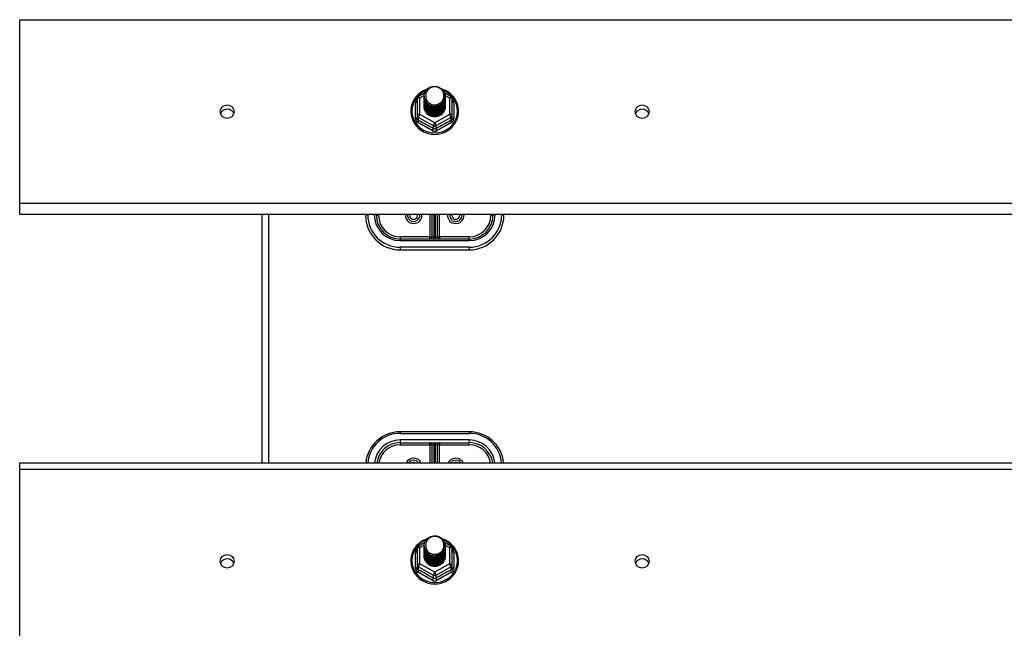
# Model space of a CAD drawing. Header units: inches. Extents: x 64.1 to 160.1, y 39 to 77.3.
# Tile 27 of 65: x 83.1 to 97.3, y 58.3 to 67.1. Entities that reach past the tile are written whole.
import ezdxf

# ---------------------------------------------------------------- set-up
doc = ezdxf.new("R2010")
doc.units = ezdxf.units.IN
doc.header["$MEASUREMENT"] = 0
doc.layers.add('Visible Edges(ANSI)', color=7, linetype='Continuous', lineweight=25)
doc.layers.add('Visible Tangent Edges(ANSI)', color=7, linetype='Continuous', lineweight=25)

msp = doc.modelspace()

# ---------------------------------------------------------------- linework, layer by layer
at = {"layer": 'Visible Edges(ANSI)'}
for p, q in [((83.072, 64.431), (83.072, 67.09)), ((88.818, 65.95), (88.818, 65.711)), ((88.838, 65.985), (88.928, 66.035)), ((88.918, 65.983), (88.918, 65.984)), ((88.918, 65.971), (88.918, 65.971)), ((88.918, 65.958), (88.918, 65.958)), ((88.918, 65.945), (88.918, 65.946)), ((88.918, 65.933), (88.918, 65.933)), ((88.918, 65.92), (88.918, 65.921)), ((89.213, 66.036), (89.306, 65.985)), ((89.225, 65.977), (89.225, 65.977)), ((89.225, 65.964), (89.225, 65.965)), ((89.225, 65.952), (89.225, 65.952)), ((89.225, 65.939), (89.225, 65.94)), ((89.225, 65.927), (89.225, 65.927)), ((89.225, 65.914), (89.225, 65.915)), ((89.326, 65.711), (89.326, 65.95)), ((88.918, 65.908), (88.918, 65.908)), ((88.918, 65.895), (88.918, 65.896)), ((88.918, 65.883), (88.918, 65.883)), ((88.918, 65.87), (88.918, 65.871)), ((88.918, 65.858), (88.918, 65.858)), ((88.918, 65.845), (88.918, 65.846)), ((89.225, 65.902), (89.225, 65.902)), ((89.225, 65.889), (89.225, 65.889)), ((89.225, 65.877), (89.225, 65.877)), ((89.225, 65.864), (89.225, 65.864)), ((89.225, 65.851), (89.225, 65.852)), ((88.818, 65.711), (88.818, 65.666)), ((89.053, 65.697), (89.052, 65.689)), ((89.326, 65.666), (89.326, 65.711)), ((83.072, 64.274), (83.072, 64.431)), ((111.206, 64.274), (83.072, 64.274)), ((86.572, 64.274), (86.572, 60.683)), ((88.072, 64.274), (88.072, 64.262)), ((88.229, 64.262), (88.229, 64.274)), ((89.032, 64.274), (89.032, 63.951)), ((89.111, 63.951), (89.111, 64.274)), ((89.914, 64.274), (89.914, 64.262)), ((90.072, 64.262), (90.072, 64.274)), ((89.572, 63.919), (88.572, 63.919)), ((88.572, 63.762), (89.572, 63.762)), ((89.572, 61.132), (88.572, 61.132)), ((88.572, 60.974), (89.572, 60.974)), ((89.032, 60.943), (89.032, 60.683)), ((89.111, 60.683), (89.111, 60.943)), ((83.072, 60.59), (83.072, 60.683)), ((83.072, 60.683), (111.206, 60.683)), ((83.072, 57.931), (83.072, 60.59)), ((88.838, 59.485), (88.928, 59.535)), ((89.213, 59.536), (89.306, 59.485)), ((88.818, 59.45), (88.818, 59.211)), ((88.918, 59.483), (88.918, 59.484)), ((88.918, 59.471), (88.918, 59.471)), ((88.918, 59.458), (88.918, 59.458)), ((88.918, 59.445), (88.918, 59.446)), ((88.918, 59.433), (88.918, 59.433)), ((88.918, 59.42), (88.918, 59.421)), ((88.918, 59.408), (88.918, 59.408)), ((88.918, 59.395), (88.918, 59.396)), ((88.918, 59.383), (88.918, 59.383)), ((88.918, 59.37), (88.918, 59.371)), ((89.225, 59.477), (89.225, 59.477)), ((89.225, 59.464), (89.225, 59.465)), ((89.225, 59.452), (89.225, 59.452)), ((89.225, 59.439), (89.225, 59.44)), ((89.225, 59.427), (89.225, 59.427)), ((89.225, 59.414), (89.225, 59.415)), ((89.225, 59.402), (89.225, 59.402)), ((89.225, 59.389), (89.225, 59.389)), ((89.225, 59.377), (89.225, 59.377)), ((89.225, 59.364), (89.225, 59.364)), ((89.326, 59.211), (89.326, 59.45)), ((88.918, 59.358), (88.918, 59.358)), ((88.918, 59.345), (88.918, 59.346)), ((89.225, 59.351), (89.225, 59.352)), ((88.818, 59.211), (88.818, 59.166)), ((89.053, 59.197), (89.052, 59.189)), ((89.326, 59.166), (89.326, 59.211))]:
    msp.add_line(p, q, dxfattribs=at)
at = {"layer": 'Visible Edges(ANSI)', "flags": 128}
for points in [[(88.96, 66.084), (88.938, 66.076), (88.916, 66.066), (88.896, 66.055), (88.876, 66.043), (88.857, 66.029), (88.839, 66.014), (88.822, 65.998), (88.806, 65.981), (88.792, 65.963), (88.779, 65.944), (88.767, 65.924), (88.757, 65.903), (88.748, 65.882), (88.74, 65.86), (88.734, 65.838), (88.73, 65.815), (88.728, 65.793), (88.727, 65.77), (88.727, 65.747), (88.73, 65.724), (88.733, 65.701), (88.739, 65.679), (88.746, 65.657), (88.754, 65.635), (88.764, 65.615), (88.776, 65.595), (88.789, 65.575), (88.803, 65.557), (88.818, 65.54), (88.835, 65.524), (88.853, 65.508), (88.872, 65.494), (88.891, 65.482), (88.912, 65.471), (88.933, 65.461), (88.955, 65.452), (88.977, 65.445), (89, 65.44), (89.023, 65.436), (89.047, 65.433), (89.07, 65.432), (89.094, 65.433), (89.117, 65.435), (89.141, 65.439), (89.164, 65.445), (89.186, 65.451), (89.208, 65.46), (89.229, 65.469), (89.25, 65.481), (89.27, 65.493), (89.289, 65.507), (89.307, 65.522), (89.323, 65.538), (89.339, 65.555), (89.353, 65.573), (89.366, 65.593), (89.378, 65.612), (89.388, 65.633), (89.397, 65.655), (89.404, 65.676), (89.41, 65.699), (89.414, 65.721), (89.416, 65.744), (89.417, 65.767)], [(88.939, 65.91), (88.923, 65.948), (88.918, 65.99), (88.926, 66.031), (88.946, 66.068), (88.976, 66.098), (89.014, 66.119), (89.056, 66.128), (89.1, 66.126), (89.141, 66.112), (89.177, 66.087), (89.204, 66.053), (89.221, 66.013), (89.225, 65.971), (89.217, 65.929), (89.197, 65.891), (89.167, 65.859), (89.13, 65.837), (89.087, 65.827), (89.044, 65.828), (89.002, 65.841), (88.966, 65.865), (88.939, 65.897), (88.923, 65.936), (88.918, 65.977)], [(88.956, 66.054), (88.955, 66.052), (88.953, 66.049), (88.952, 66.047), (88.951, 66.044), (88.95, 66.042), (88.949, 66.039), (88.948, 66.036), (88.947, 66.034), (88.947, 66.031), (88.946, 66.028), (88.945, 66.025), (88.944, 66.023), (88.944, 66.02), (88.943, 66.017), (88.943, 66.014), (88.943, 66.012), (88.942, 66.009), (88.942, 66.006), (88.942, 66.003), (88.942, 66), (88.942, 65.998), (88.942, 65.995), (88.942, 65.992), (88.942, 65.989)], [(88.958, 65.885), (88.98, 65.866), (89.007, 65.852), (89.035, 65.843), (89.065, 65.84), (89.095, 65.843), (89.124, 65.851), (89.151, 65.865), (89.174, 65.883), (89.193, 65.906), (89.206, 65.932), (89.214, 65.961), (89.216, 65.99), (89.211, 66.019), (89.201, 66.046), (89.184, 66.071), (89.163, 66.091), (89.138, 66.107), (89.11, 66.118), (89.08, 66.122), (89.05, 66.12), (89.021, 66.112), (88.995, 66.097), (88.973, 66.078), (88.956, 66.054)], [(89.417, 65.767), (89.416, 65.793), (89.413, 65.819), (89.407, 65.845), (89.4, 65.871), (89.391, 65.895), (89.379, 65.919), (89.366, 65.942), (89.351, 65.964), (89.334, 65.984), (89.316, 66.004), (89.296, 66.022), (89.275, 66.038), (89.252, 66.052), (89.229, 66.065), (89.204, 66.076), (89.179, 66.085)], [(88.918, 65.983), (88.918, 65.979), (88.919, 65.974), (88.919, 65.97), (88.919, 65.965), (88.92, 65.961), (88.921, 65.956), (88.922, 65.952), (88.923, 65.948), (88.924, 65.943), (88.925, 65.939), (88.927, 65.935), (88.928, 65.931), (88.93, 65.926), (88.932, 65.922), (88.934, 65.918), (88.936, 65.914), (88.939, 65.91), (88.941, 65.907), (88.943, 65.903), (88.946, 65.899), (88.949, 65.895), (88.952, 65.892), (88.955, 65.888), (88.958, 65.885)], [(88.918, 65.971), (88.92, 65.951), (88.923, 65.933), (88.93, 65.915), (88.939, 65.897), (88.95, 65.881), (88.963, 65.867), (88.978, 65.855), (88.995, 65.844), (89.013, 65.836), (89.032, 65.83), (89.052, 65.826), (89.072, 65.825), (89.092, 65.827), (89.112, 65.831), (89.131, 65.837), (89.149, 65.846), (89.165, 65.857), (89.18, 65.87), (89.194, 65.885), (89.205, 65.902), (89.214, 65.919), (89.22, 65.938), (89.224, 65.957), (89.225, 65.977)], [(89.225, 65.971), (89.225, 65.951), (89.221, 65.931), (89.215, 65.911), (89.207, 65.893), (89.196, 65.876), (89.182, 65.86), (89.167, 65.847), (89.15, 65.835), (89.132, 65.826), (89.112, 65.819), (89.092, 65.815), (89.072, 65.813), (89.051, 65.814), (89.031, 65.818), (89.011, 65.824), (88.993, 65.833), (88.976, 65.844), (88.961, 65.857), (88.948, 65.872), (88.937, 65.889), (88.928, 65.907), (88.922, 65.925), (88.919, 65.945), (88.918, 65.965)], [(88.918, 65.958), (88.92, 65.939), (88.923, 65.92), (88.93, 65.902), (88.939, 65.885), (88.95, 65.869), (88.963, 65.855), (88.978, 65.842), (88.995, 65.832), (89.013, 65.823), (89.032, 65.817), (89.052, 65.814), (89.072, 65.813), (89.092, 65.814), (89.112, 65.818), (89.131, 65.825), (89.149, 65.834), (89.165, 65.845), (89.18, 65.858), (89.194, 65.873), (89.205, 65.889), (89.214, 65.907), (89.22, 65.925), (89.224, 65.945), (89.225, 65.964)], [(89.225, 65.958), (89.225, 65.938), (89.221, 65.918), (89.215, 65.899), (89.207, 65.88), (89.196, 65.863), (89.182, 65.848), (89.167, 65.834), (89.15, 65.823), (89.132, 65.813), (89.112, 65.806), (89.092, 65.802), (89.072, 65.801), (89.051, 65.802), (89.031, 65.805), (89.011, 65.812), (88.993, 65.82), (88.976, 65.832), (88.961, 65.845), (88.948, 65.86), (88.937, 65.876), (88.928, 65.894), (88.922, 65.913), (88.919, 65.932), (88.918, 65.952)], [(88.918, 65.945), (88.92, 65.926), (88.923, 65.908), (88.93, 65.889), (88.939, 65.872), (88.95, 65.856), (88.963, 65.842), (88.978, 65.83), (88.995, 65.819), (89.013, 65.811), (89.032, 65.805), (89.052, 65.801), (89.072, 65.8), (89.092, 65.802), (89.112, 65.806), (89.131, 65.812), (89.149, 65.821), (89.165, 65.832), (89.18, 65.845), (89.194, 65.86), (89.205, 65.876), (89.214, 65.894), (89.22, 65.913), (89.224, 65.932), (89.225, 65.952)], [(89.225, 65.946), (89.225, 65.926), (89.221, 65.906), (89.215, 65.886), (89.207, 65.868), (89.196, 65.851), (89.182, 65.835), (89.167, 65.822), (89.15, 65.81), (89.132, 65.801), (89.112, 65.794), (89.092, 65.79), (89.072, 65.788), (89.051, 65.789), (89.031, 65.793), (89.011, 65.799), (88.993, 65.808), (88.976, 65.819), (88.961, 65.832), (88.948, 65.847), (88.937, 65.864), (88.928, 65.882), (88.922, 65.9), (88.919, 65.92), (88.918, 65.939)], [(88.918, 65.933), (88.92, 65.914), (88.923, 65.895), (88.93, 65.877), (88.939, 65.86), (88.95, 65.844), (88.963, 65.83), (88.978, 65.817), (88.995, 65.806), (89.013, 65.798), (89.032, 65.792), (89.052, 65.789), (89.072, 65.788), (89.092, 65.789), (89.112, 65.793), (89.131, 65.8), (89.149, 65.809), (89.165, 65.82), (89.18, 65.833), (89.194, 65.848), (89.205, 65.864), (89.214, 65.882), (89.22, 65.9), (89.224, 65.92), (89.225, 65.939)], [(89.225, 65.933), (89.225, 65.913), (89.221, 65.893), (89.215, 65.874), (89.207, 65.855), (89.196, 65.838), (89.182, 65.823), (89.167, 65.809), (89.15, 65.797), (89.132, 65.788), (89.112, 65.781), (89.092, 65.777), (89.072, 65.775), (89.051, 65.777), (89.031, 65.78), (89.011, 65.787), (88.993, 65.795), (88.976, 65.806), (88.961, 65.82), (88.948, 65.835), (88.937, 65.851), (88.928, 65.869), (88.922, 65.888), (88.919, 65.907), (88.918, 65.927)], [(88.918, 65.92), (88.92, 65.901), (88.923, 65.883), (88.93, 65.864), (88.939, 65.847), (88.95, 65.831), (88.963, 65.817), (88.978, 65.804), (88.995, 65.794), (89.013, 65.786), (89.032, 65.78), (89.052, 65.776), (89.072, 65.775), (89.092, 65.777), (89.112, 65.781), (89.131, 65.787), (89.149, 65.796), (89.165, 65.807), (89.18, 65.82), (89.194, 65.835), (89.205, 65.851), (89.214, 65.869), (89.22, 65.888), (89.224, 65.907), (89.225, 65.927)], [(89.225, 65.921), (89.225, 65.9), (89.221, 65.88), (89.215, 65.861), (89.207, 65.843), (89.196, 65.826), (89.182, 65.81), (89.167, 65.796), (89.15, 65.785), (89.132, 65.776), (89.112, 65.769), (89.092, 65.765), (89.072, 65.763), (89.051, 65.764), (89.031, 65.768), (89.011, 65.774), (88.993, 65.783), (88.976, 65.794), (88.961, 65.807), (88.948, 65.822), (88.937, 65.839), (88.928, 65.856), (88.922, 65.875), (88.919, 65.895), (88.918, 65.914)], [(88.918, 65.908), (88.92, 65.889), (88.923, 65.87), (88.93, 65.852), (88.939, 65.835), (88.95, 65.819), (88.963, 65.804), (88.978, 65.792), (88.995, 65.781), (89.013, 65.773), (89.032, 65.767), (89.052, 65.764), (89.072, 65.763), (89.092, 65.764), (89.112, 65.768), (89.131, 65.775), (89.149, 65.783), (89.165, 65.795), (89.18, 65.808), (89.194, 65.822), (89.205, 65.839), (89.214, 65.857), (89.22, 65.875), (89.224, 65.895), (89.225, 65.914)], [(88.956, 65.924), (88.956, 65.924), (88.955, 65.923), (88.954, 65.922), (88.953, 65.922), (88.953, 65.921), (88.952, 65.921), (88.951, 65.92), (88.951, 65.919), (88.95, 65.919), (88.949, 65.918), (88.948, 65.918), (88.948, 65.917), (88.947, 65.916), (88.946, 65.916), (88.946, 65.915), (88.945, 65.915), (88.944, 65.914), (88.943, 65.913), (88.943, 65.913), (88.942, 65.912), (88.941, 65.912), (88.941, 65.911), (88.94, 65.91), (88.939, 65.91)], [(88.942, 65.989), (88.942, 65.986), (88.942, 65.984), (88.942, 65.981), (88.942, 65.978), (88.942, 65.975), (88.942, 65.972), (88.942, 65.97), (88.943, 65.967), (88.943, 65.964), (88.944, 65.961), (88.944, 65.959), (88.945, 65.956), (88.945, 65.953), (88.946, 65.95), (88.947, 65.948), (88.948, 65.945), (88.948, 65.942), (88.949, 65.94), (88.95, 65.937), (88.951, 65.934), (88.953, 65.932), (88.954, 65.929), (88.955, 65.927), (88.956, 65.924)], [(89.225, 65.908), (89.225, 65.888), (89.221, 65.868), (89.215, 65.849), (89.207, 65.83), (89.196, 65.813), (89.182, 65.798), (89.167, 65.784), (89.15, 65.772), (89.132, 65.763), (89.112, 65.756), (89.092, 65.752), (89.072, 65.75), (89.051, 65.751), (89.031, 65.755), (89.011, 65.762), (88.993, 65.77), (88.976, 65.781), (88.961, 65.795), (88.948, 65.81), (88.937, 65.826), (88.928, 65.844), (88.922, 65.863), (88.919, 65.882), (88.918, 65.902)], [(88.918, 65.895), (88.92, 65.876), (88.923, 65.857), (88.93, 65.839), (88.939, 65.822), (88.95, 65.806), (88.963, 65.792), (88.978, 65.779), (88.995, 65.769), (89.013, 65.761), (89.032, 65.755), (89.052, 65.751), (89.072, 65.75), (89.092, 65.752), (89.112, 65.756), (89.131, 65.762), (89.149, 65.771), (89.165, 65.782), (89.18, 65.795), (89.194, 65.81), (89.205, 65.826), (89.214, 65.844), (89.22, 65.863), (89.224, 65.882), (89.225, 65.902)], [(89.225, 65.896), (89.225, 65.875), (89.221, 65.855), (89.215, 65.836), (89.207, 65.818), (89.196, 65.801), (89.182, 65.785), (89.167, 65.771), (89.15, 65.76), (89.132, 65.751), (89.112, 65.744), (89.092, 65.739), (89.072, 65.738), (89.051, 65.739), (89.031, 65.743), (89.011, 65.749), (88.993, 65.758), (88.976, 65.769), (88.961, 65.782), (88.948, 65.797), (88.937, 65.814), (88.928, 65.831), (88.922, 65.85), (88.919, 65.87), (88.918, 65.889)], [(88.918, 65.883), (88.92, 65.864), (88.923, 65.845), (88.93, 65.827), (88.939, 65.81), (88.95, 65.794), (88.963, 65.779), (88.978, 65.767), (88.995, 65.756), (89.013, 65.748), (89.032, 65.742), (89.052, 65.738), (89.072, 65.737), (89.092, 65.739), (89.112, 65.743), (89.131, 65.75), (89.149, 65.758), (89.165, 65.769), (89.18, 65.783), (89.194, 65.797), (89.205, 65.814), (89.214, 65.831), (89.22, 65.85), (89.224, 65.869), (89.225, 65.889)], [(89.225, 65.883), (89.225, 65.863), (89.221, 65.843), (89.215, 65.824), (89.207, 65.805), (89.196, 65.788), (89.182, 65.773), (89.167, 65.759), (89.15, 65.747), (89.132, 65.738), (89.112, 65.731), (89.092, 65.727), (89.072, 65.725), (89.051, 65.726), (89.031, 65.73), (89.011, 65.736), (88.993, 65.745), (88.976, 65.756), (88.961, 65.769), (88.948, 65.784), (88.937, 65.801), (88.928, 65.819), (88.922, 65.838), (88.919, 65.857), (88.918, 65.877)], [(88.918, 65.87), (88.92, 65.851), (88.923, 65.832), (88.93, 65.814), (88.939, 65.797), (88.95, 65.781), (88.963, 65.767), (88.978, 65.754), (88.995, 65.744), (89.013, 65.735), (89.032, 65.729), (89.052, 65.726), (89.072, 65.725), (89.092, 65.726), (89.112, 65.731), (89.131, 65.737), (89.149, 65.746), (89.165, 65.757), (89.18, 65.77), (89.194, 65.785), (89.205, 65.801), (89.214, 65.819), (89.22, 65.838), (89.224, 65.857), (89.225, 65.877)], [(89.225, 65.87), (89.225, 65.85), (89.221, 65.83), (89.215, 65.811), (89.207, 65.793), (89.196, 65.776), (89.182, 65.76), (89.167, 65.746), (89.15, 65.735), (89.132, 65.725), (89.112, 65.719), (89.092, 65.714), (89.072, 65.713), (89.051, 65.714), (89.031, 65.718), (89.011, 65.724), (88.993, 65.733), (88.976, 65.744), (88.961, 65.757), (88.948, 65.772), (88.937, 65.788), (88.928, 65.806), (88.922, 65.825), (88.919, 65.845), (88.918, 65.864)], [(88.918, 65.858), (88.92, 65.839), (88.923, 65.82), (88.93, 65.802), (88.939, 65.785), (88.95, 65.769), (88.963, 65.754), (88.978, 65.742), (88.995, 65.731), (89.013, 65.723), (89.032, 65.717), (89.052, 65.713), (89.072, 65.712), (89.092, 65.714), (89.112, 65.718), (89.131, 65.724), (89.149, 65.733), (89.165, 65.744), (89.18, 65.757), (89.194, 65.772), (89.205, 65.789), (89.214, 65.806), (89.22, 65.825), (89.224, 65.844), (89.225, 65.864)], [(89.225, 65.858), (89.225, 65.838), (89.221, 65.818), (89.215, 65.798), (89.207, 65.78), (89.196, 65.763), (89.182, 65.747), (89.167, 65.734), (89.15, 65.722), (89.132, 65.713), (89.112, 65.706), (89.092, 65.702), (89.072, 65.7), (89.051, 65.701), (89.031, 65.705), (89.011, 65.711), (88.993, 65.72), (88.976, 65.731), (88.961, 65.744), (88.948, 65.759), (88.937, 65.776), (88.928, 65.794), (88.922, 65.813), (88.919, 65.832), (88.918, 65.852)], [(88.918, 65.845), (88.92, 65.826), (88.923, 65.807), (88.93, 65.789), (88.939, 65.772), (88.95, 65.756), (88.963, 65.742), (88.978, 65.729), (88.995, 65.719), (89.013, 65.71), (89.032, 65.704), (89.052, 65.701), (89.072, 65.7), (89.092, 65.701), (89.112, 65.705), (89.131, 65.712), (89.149, 65.721), (89.165, 65.732), (89.18, 65.745), (89.194, 65.76), (89.205, 65.776), (89.214, 65.794), (89.22, 65.813), (89.224, 65.832), (89.225, 65.851)], [(89.052, 65.689), (89.044, 65.691), (89.036, 65.692), (89.028, 65.695), (89.02, 65.697), (89.012, 65.7), (89.004, 65.704), (88.997, 65.708), (88.99, 65.712), (88.983, 65.716), (88.977, 65.721), (88.97, 65.726), (88.964, 65.732), (88.958, 65.738), (88.953, 65.744), (88.948, 65.75), (88.943, 65.757), (88.939, 65.764), (88.935, 65.771), (88.932, 65.778), (88.929, 65.786), (88.926, 65.793), (88.924, 65.801), (88.922, 65.809), (88.921, 65.817)], [(89.225, 65.845), (89.225, 65.845), (89.225, 65.845), (89.225, 65.845), (89.225, 65.845), (89.225, 65.845), (89.225, 65.845), (89.225, 65.845), (89.225, 65.845), (89.225, 65.845), (89.225, 65.844), (89.225, 65.844), (89.225, 65.844), (89.225, 65.844), (89.225, 65.844), (89.225, 65.844), (89.225, 65.844), (89.225, 65.844), (89.225, 65.844), (89.225, 65.844), (89.225, 65.843), (89.225, 65.843), (89.225, 65.843), (89.225, 65.843), (89.225, 65.843)], [(88.96, 59.584), (88.938, 59.576), (88.916, 59.566), (88.896, 59.555), (88.876, 59.543), (88.857, 59.529), (88.839, 59.514), (88.822, 59.498), (88.806, 59.481), (88.792, 59.463), (88.779, 59.444), (88.767, 59.424), (88.757, 59.403), (88.748, 59.382), (88.74, 59.36), (88.734, 59.338), (88.73, 59.315), (88.728, 59.293), (88.727, 59.27), (88.727, 59.247), (88.73, 59.224), (88.733, 59.201), (88.739, 59.179), (88.746, 59.157), (88.754, 59.135), (88.764, 59.115), (88.776, 59.095), (88.789, 59.075), (88.803, 59.057), (88.818, 59.04), (88.835, 59.024), (88.853, 59.008), (88.872, 58.994), (88.891, 58.982), (88.912, 58.971), (88.933, 58.961), (88.955, 58.952), (88.977, 58.945), (89, 58.94), (89.023, 58.936), (89.047, 58.933), (89.07, 58.932), (89.094, 58.933), (89.117, 58.935), (89.141, 58.939), (89.164, 58.945), (89.186, 58.951), (89.208, 58.96), (89.229, 58.969), (89.25, 58.981), (89.27, 58.993), (89.289, 59.007), (89.307, 59.022), (89.323, 59.038), (89.339, 59.055), (89.353, 59.073), (89.366, 59.093), (89.378, 59.112), (89.388, 59.133), (89.397, 59.155), (89.404, 59.176), (89.41, 59.199), (89.414, 59.221), (89.416, 59.244), (89.417, 59.267)], [(88.939, 59.41), (88.923, 59.448), (88.918, 59.49), (88.926, 59.531), (88.946, 59.568), (88.976, 59.598), (89.014, 59.619), (89.056, 59.628), (89.1, 59.626), (89.141, 59.612), (89.177, 59.587), (89.204, 59.553), (89.221, 59.513), (89.225, 59.471), (89.217, 59.429), (89.197, 59.391), (89.167, 59.359), (89.13, 59.337), (89.087, 59.327), (89.044, 59.328), (89.002, 59.341), (88.966, 59.365), (88.939, 59.397), (88.923, 59.436), (88.918, 59.477)], [(88.956, 59.554), (88.955, 59.552), (88.953, 59.549), (88.952, 59.547), (88.951, 59.544), (88.95, 59.542), (88.949, 59.539), (88.948, 59.536), (88.947, 59.534), (88.947, 59.531), (88.946, 59.528), (88.945, 59.525), (88.944, 59.523), (88.944, 59.52), (88.943, 59.517), (88.943, 59.514), (88.943, 59.512), (88.942, 59.509), (88.942, 59.506), (88.942, 59.503), (88.942, 59.5), (88.942, 59.498), (88.942, 59.495), (88.942, 59.492), (88.942, 59.489)], [(88.958, 59.385), (88.98, 59.366), (89.007, 59.352), (89.035, 59.343), (89.065, 59.34), (89.095, 59.343), (89.124, 59.351), (89.151, 59.365), (89.174, 59.383), (89.193, 59.406), (89.206, 59.432), (89.214, 59.461), (89.216, 59.49), (89.211, 59.519), (89.201, 59.546), (89.184, 59.571), (89.163, 59.591), (89.138, 59.607), (89.11, 59.618), (89.08, 59.622), (89.05, 59.62), (89.021, 59.612), (88.995, 59.597), (88.973, 59.578), (88.956, 59.554)], [(89.417, 59.267), (89.416, 59.293), (89.413, 59.319), (89.407, 59.345), (89.4, 59.371), (89.391, 59.395), (89.379, 59.419), (89.366, 59.442), (89.351, 59.464), (89.334, 59.484), (89.316, 59.504), (89.296, 59.522), (89.275, 59.538), (89.252, 59.552), (89.229, 59.565), (89.204, 59.576), (89.179, 59.585)], [(88.918, 59.483), (88.918, 59.479), (88.919, 59.474), (88.919, 59.47), (88.919, 59.465), (88.92, 59.461), (88.921, 59.456), (88.922, 59.452), (88.923, 59.448), (88.924, 59.443), (88.925, 59.439), (88.927, 59.435), (88.928, 59.431), (88.93, 59.426), (88.932, 59.422), (88.934, 59.418), (88.936, 59.414), (88.939, 59.41), (88.941, 59.407), (88.943, 59.403), (88.946, 59.399), (88.949, 59.395), (88.952, 59.392), (88.955, 59.388), (88.958, 59.385)], [(88.918, 59.471), (88.92, 59.451), (88.923, 59.433), (88.93, 59.415), (88.939, 59.397), (88.95, 59.381), (88.963, 59.367), (88.978, 59.355), (88.995, 59.344), (89.013, 59.336), (89.032, 59.33), (89.052, 59.326), (89.072, 59.325), (89.092, 59.327), (89.112, 59.331), (89.131, 59.337), (89.149, 59.346), (89.165, 59.357), (89.18, 59.37), (89.194, 59.385), (89.205, 59.402), (89.214, 59.419), (89.22, 59.438), (89.224, 59.457), (89.225, 59.477)], [(89.225, 59.471), (89.225, 59.451), (89.221, 59.431), (89.215, 59.411), (89.207, 59.393), (89.196, 59.376), (89.182, 59.36), (89.167, 59.347), (89.15, 59.335), (89.132, 59.326), (89.112, 59.319), (89.092, 59.315), (89.072, 59.313), (89.051, 59.314), (89.031, 59.318), (89.011, 59.324), (88.993, 59.333), (88.976, 59.344), (88.961, 59.357), (88.948, 59.372), (88.937, 59.389), (88.928, 59.407), (88.922, 59.425), (88.919, 59.445), (88.918, 59.465)], [(88.918, 59.458), (88.92, 59.439), (88.923, 59.42), (88.93, 59.402), (88.939, 59.385), (88.95, 59.369), (88.963, 59.355), (88.978, 59.342), (88.995, 59.332), (89.013, 59.323), (89.032, 59.317), (89.052, 59.314), (89.072, 59.313), (89.092, 59.314), (89.112, 59.318), (89.131, 59.325), (89.149, 59.334), (89.165, 59.345), (89.18, 59.358), (89.194, 59.373), (89.205, 59.389), (89.214, 59.407), (89.22, 59.425), (89.224, 59.445), (89.225, 59.464)], [(89.225, 59.458), (89.225, 59.438), (89.221, 59.418), (89.215, 59.399), (89.207, 59.38), (89.196, 59.363), (89.182, 59.348), (89.167, 59.334), (89.15, 59.323), (89.132, 59.313), (89.112, 59.306), (89.092, 59.302), (89.072, 59.301), (89.051, 59.302), (89.031, 59.305), (89.011, 59.312), (88.993, 59.32), (88.976, 59.332), (88.961, 59.345), (88.948, 59.36), (88.937, 59.376), (88.928, 59.394), (88.922, 59.413), (88.919, 59.432), (88.918, 59.452)], [(88.918, 59.445), (88.92, 59.426), (88.923, 59.408), (88.93, 59.389), (88.939, 59.372), (88.95, 59.356), (88.963, 59.342), (88.978, 59.33), (88.995, 59.319), (89.013, 59.311), (89.032, 59.305), (89.052, 59.301), (89.072, 59.3), (89.092, 59.302), (89.112, 59.306), (89.131, 59.312), (89.149, 59.321), (89.165, 59.332), (89.18, 59.345), (89.194, 59.36), (89.205, 59.376), (89.214, 59.394), (89.22, 59.413), (89.224, 59.432), (89.225, 59.452)], [(89.225, 59.446), (89.225, 59.426), (89.221, 59.406), (89.215, 59.386), (89.207, 59.368), (89.196, 59.351), (89.182, 59.335), (89.167, 59.322), (89.15, 59.31), (89.132, 59.301), (89.112, 59.294), (89.092, 59.29), (89.072, 59.288), (89.051, 59.289), (89.031, 59.293), (89.011, 59.299), (88.993, 59.308), (88.976, 59.319), (88.961, 59.332), (88.948, 59.347), (88.937, 59.364), (88.928, 59.382), (88.922, 59.4), (88.919, 59.42), (88.918, 59.439)], [(88.918, 59.433), (88.92, 59.414), (88.923, 59.395), (88.93, 59.377), (88.939, 59.36), (88.95, 59.344), (88.963, 59.33), (88.978, 59.317), (88.995, 59.306), (89.013, 59.298), (89.032, 59.292), (89.052, 59.289), (89.072, 59.288), (89.092, 59.289), (89.112, 59.293), (89.131, 59.3), (89.149, 59.309), (89.165, 59.32), (89.18, 59.333), (89.194, 59.348), (89.205, 59.364), (89.214, 59.382), (89.22, 59.4), (89.224, 59.42), (89.225, 59.439)], [(89.225, 59.433), (89.225, 59.413), (89.221, 59.393), (89.215, 59.374), (89.207, 59.355), (89.196, 59.338), (89.182, 59.323), (89.167, 59.309), (89.15, 59.297), (89.132, 59.288), (89.112, 59.281), (89.092, 59.277), (89.072, 59.275), (89.051, 59.277), (89.031, 59.28), (89.011, 59.287), (88.993, 59.295), (88.976, 59.306), (88.961, 59.32), (88.948, 59.335), (88.937, 59.351), (88.928, 59.369), (88.922, 59.388), (88.919, 59.407), (88.918, 59.427)], [(88.918, 59.42), (88.92, 59.401), (88.923, 59.383), (88.93, 59.364), (88.939, 59.347), (88.95, 59.331), (88.963, 59.317), (88.978, 59.304), (88.995, 59.294), (89.013, 59.286), (89.032, 59.28), (89.052, 59.276), (89.072, 59.275), (89.092, 59.277), (89.112, 59.281), (89.131, 59.287), (89.149, 59.296), (89.165, 59.307), (89.18, 59.32), (89.194, 59.335), (89.205, 59.351), (89.214, 59.369), (89.22, 59.388), (89.224, 59.407), (89.225, 59.427)], [(89.225, 59.421), (89.225, 59.4), (89.221, 59.38), (89.215, 59.361), (89.207, 59.343), (89.196, 59.326), (89.182, 59.31), (89.167, 59.296), (89.15, 59.285), (89.132, 59.276), (89.112, 59.269), (89.092, 59.265), (89.072, 59.263), (89.051, 59.264), (89.031, 59.268), (89.011, 59.274), (88.993, 59.283), (88.976, 59.294), (88.961, 59.307), (88.948, 59.322), (88.937, 59.339), (88.928, 59.356), (88.922, 59.375), (88.919, 59.395), (88.918, 59.414)], [(88.918, 59.408), (88.92, 59.389), (88.923, 59.37), (88.93, 59.352), (88.939, 59.335), (88.95, 59.319), (88.963, 59.304), (88.978, 59.292), (88.995, 59.281), (89.013, 59.273), (89.032, 59.267), (89.052, 59.264), (89.072, 59.263), (89.092, 59.264), (89.112, 59.268), (89.131, 59.275), (89.149, 59.283), (89.165, 59.295), (89.18, 59.308), (89.194, 59.322), (89.205, 59.339), (89.214, 59.357), (89.22, 59.375), (89.224, 59.395), (89.225, 59.414)], [(89.225, 59.408), (89.225, 59.388), (89.221, 59.368), (89.215, 59.349), (89.207, 59.33), (89.196, 59.313), (89.182, 59.298), (89.167, 59.284), (89.15, 59.272), (89.132, 59.263), (89.112, 59.256), (89.092, 59.252), (89.072, 59.25), (89.051, 59.251), (89.031, 59.255), (89.011, 59.262), (88.993, 59.27), (88.976, 59.281), (88.961, 59.295), (88.948, 59.31), (88.937, 59.326), (88.928, 59.344), (88.922, 59.363), (88.919, 59.382), (88.918, 59.402)], [(88.918, 59.395), (88.92, 59.376), (88.923, 59.357), (88.93, 59.339), (88.939, 59.322), (88.95, 59.306), (88.963, 59.292), (88.978, 59.279), (88.995, 59.269), (89.013, 59.261), (89.032, 59.255), (89.052, 59.251), (89.072, 59.25), (89.092, 59.252), (89.112, 59.256), (89.131, 59.262), (89.149, 59.271), (89.165, 59.282), (89.18, 59.295), (89.194, 59.31), (89.205, 59.326), (89.214, 59.344), (89.22, 59.363), (89.224, 59.382), (89.225, 59.402)], [(89.225, 59.396), (89.225, 59.375), (89.221, 59.355), (89.215, 59.336), (89.207, 59.318), (89.196, 59.301), (89.182, 59.285), (89.167, 59.271), (89.15, 59.26), (89.132, 59.251), (89.112, 59.244), (89.092, 59.239), (89.072, 59.238), (89.051, 59.239), (89.031, 59.243), (89.011, 59.249), (88.993, 59.258), (88.976, 59.269), (88.961, 59.282), (88.948, 59.297), (88.937, 59.314), (88.928, 59.331), (88.922, 59.35), (88.919, 59.37), (88.918, 59.389)], [(88.918, 59.383), (88.92, 59.364), (88.923, 59.345), (88.93, 59.327), (88.939, 59.31), (88.95, 59.294), (88.963, 59.279), (88.978, 59.267), (88.995, 59.256), (89.013, 59.248), (89.032, 59.242), (89.052, 59.238), (89.072, 59.237), (89.092, 59.239), (89.112, 59.243), (89.131, 59.25), (89.149, 59.258), (89.165, 59.269), (89.18, 59.283), (89.194, 59.297), (89.205, 59.314), (89.214, 59.331), (89.22, 59.35), (89.224, 59.369), (89.225, 59.389)], [(89.225, 59.383), (89.225, 59.363), (89.221, 59.343), (89.215, 59.324), (89.207, 59.305), (89.196, 59.288), (89.182, 59.273), (89.167, 59.259), (89.15, 59.247), (89.132, 59.238), (89.112, 59.231), (89.092, 59.227), (89.072, 59.225), (89.051, 59.226), (89.031, 59.23), (89.011, 59.236), (88.993, 59.245), (88.976, 59.256), (88.961, 59.269), (88.948, 59.284), (88.937, 59.301), (88.928, 59.319), (88.922, 59.338), (88.919, 59.357), (88.918, 59.377)], [(88.918, 59.37), (88.92, 59.351), (88.923, 59.332), (88.93, 59.314), (88.939, 59.297), (88.95, 59.281), (88.963, 59.267), (88.978, 59.254), (88.995, 59.244), (89.013, 59.235), (89.032, 59.229), (89.052, 59.226), (89.072, 59.225), (89.092, 59.226), (89.112, 59.231), (89.131, 59.237), (89.149, 59.246), (89.165, 59.257), (89.18, 59.27), (89.194, 59.285), (89.205, 59.301), (89.214, 59.319), (89.22, 59.338), (89.224, 59.357), (89.225, 59.377)], [(89.225, 59.37), (89.225, 59.35), (89.221, 59.33), (89.215, 59.311), (89.207, 59.293), (89.196, 59.276), (89.182, 59.26), (89.167, 59.246), (89.15, 59.235), (89.132, 59.225), (89.112, 59.219), (89.092, 59.214), (89.072, 59.213), (89.051, 59.214), (89.031, 59.218), (89.011, 59.224), (88.993, 59.233), (88.976, 59.244), (88.961, 59.257), (88.948, 59.272), (88.937, 59.288), (88.928, 59.306), (88.922, 59.325), (88.919, 59.345), (88.918, 59.364)], [(88.918, 59.358), (88.92, 59.339), (88.923, 59.32), (88.93, 59.302), (88.939, 59.285), (88.95, 59.269), (88.963, 59.254), (88.978, 59.242), (88.995, 59.231), (89.013, 59.223), (89.032, 59.217), (89.052, 59.213), (89.072, 59.212), (89.092, 59.214), (89.112, 59.218), (89.131, 59.224), (89.149, 59.233), (89.165, 59.244), (89.18, 59.257), (89.194, 59.272), (89.205, 59.289), (89.214, 59.306), (89.22, 59.325), (89.224, 59.344), (89.225, 59.364)], [(88.956, 59.424), (88.956, 59.424), (88.955, 59.423), (88.954, 59.422), (88.953, 59.422), (88.953, 59.421), (88.952, 59.421), (88.951, 59.42), (88.951, 59.419), (88.95, 59.419), (88.949, 59.418), (88.948, 59.418), (88.948, 59.417), (88.947, 59.416), (88.946, 59.416), (88.946, 59.415), (88.945, 59.415), (88.944, 59.414), (88.943, 59.413), (88.943, 59.413), (88.942, 59.412), (88.941, 59.412), (88.941, 59.411), (88.94, 59.41), (88.939, 59.41)], [(88.942, 59.489), (88.942, 59.486), (88.942, 59.484), (88.942, 59.481), (88.942, 59.478), (88.942, 59.475), (88.942, 59.472), (88.942, 59.47), (88.943, 59.467), (88.943, 59.464), (88.944, 59.461), (88.944, 59.459), (88.945, 59.456), (88.945, 59.453), (88.946, 59.45), (88.947, 59.448), (88.948, 59.445), (88.948, 59.442), (88.949, 59.44), (88.95, 59.437), (88.951, 59.434), (88.953, 59.432), (88.954, 59.429), (88.955, 59.427), (88.956, 59.424)], [(89.225, 59.358), (89.225, 59.338), (89.221, 59.318), (89.215, 59.298), (89.207, 59.28), (89.196, 59.263), (89.182, 59.247), (89.167, 59.234), (89.15, 59.222), (89.132, 59.213), (89.112, 59.206), (89.092, 59.202), (89.072, 59.2), (89.051, 59.201), (89.031, 59.205), (89.011, 59.211), (88.993, 59.22), (88.976, 59.231), (88.961, 59.244), (88.948, 59.259), (88.937, 59.276), (88.928, 59.294), (88.922, 59.313), (88.919, 59.332), (88.918, 59.352)], [(88.918, 59.345), (88.92, 59.326), (88.923, 59.307), (88.93, 59.289), (88.939, 59.272), (88.95, 59.256), (88.963, 59.242), (88.978, 59.229), (88.995, 59.219), (89.013, 59.21), (89.032, 59.204), (89.052, 59.201), (89.072, 59.2), (89.092, 59.201), (89.112, 59.205), (89.131, 59.212), (89.149, 59.221), (89.165, 59.232), (89.18, 59.245), (89.194, 59.26), (89.205, 59.276), (89.214, 59.294), (89.22, 59.313), (89.224, 59.332), (89.225, 59.351)], [(89.052, 59.189), (89.044, 59.191), (89.036, 59.192), (89.028, 59.195), (89.02, 59.197), (89.012, 59.2), (89.004, 59.204), (88.997, 59.208), (88.99, 59.212), (88.983, 59.216), (88.977, 59.221), (88.97, 59.226), (88.964, 59.232), (88.958, 59.238), (88.953, 59.244), (88.948, 59.25), (88.943, 59.257), (88.939, 59.264), (88.935, 59.271), (88.932, 59.278), (88.929, 59.286), (88.926, 59.293), (88.924, 59.301), (88.922, 59.309), (88.921, 59.317)], [(89.225, 59.345), (89.225, 59.345), (89.225, 59.345), (89.225, 59.345), (89.225, 59.345), (89.225, 59.345), (89.225, 59.345), (89.225, 59.345), (89.225, 59.345), (89.225, 59.345), (89.225, 59.344), (89.225, 59.344), (89.225, 59.344), (89.225, 59.344), (89.225, 59.344), (89.225, 59.344), (89.225, 59.344), (89.225, 59.344), (89.225, 59.344), (89.225, 59.344), (89.225, 59.343), (89.225, 59.343), (89.225, 59.343), (89.225, 59.343), (89.225, 59.343)]]:
    msp.add_lwpolyline(points, dxfattribs=at)
at = {"layer": 'Visible Edges(ANSI)'}
for centre, radius, start, end in [((88.857, 65.95), 0.0394, 119.1745, 180), ((89.286, 65.95), 0.0394, 0, 60.8255), ((88.572, 64.262), 0.5, 180, 270), ((88.572, 64.262), 0.343, 180, 270), ((88.767, 64.262), 0.0886, 172.0413, 7.9587), ((89.377, 64.262), 0.0886, 172.0413, 7.9587), ((89.572, 64.262), 0.343, 270, 0), ((89.572, 64.262), 0.5, 270, 0), ((89.001, 63.951), 0.0315, 270, 0), ((89.143, 63.951), 0.0315, 180, 270), ((88.572, 60.632), 0.5, 90, 174.096), ((89.572, 60.632), 0.5, 5.904, 90), ((88.572, 60.632), 0.343, 90, 171.3641), ((89.001, 60.943), 0.0315, 0, 90), ((89.143, 60.943), 0.0315, 90, 180), ((89.572, 60.632), 0.343, 8.6359, 90), ((88.767, 60.632), 0.0886, 35.4926, 144.5074), ((89.377, 60.632), 0.0886, 35.4926, 144.5074), ((88.857, 59.45), 0.0394, 119.1745, 180), ((89.286, 59.45), 0.0394, 0, 60.8255)]:
    msp.add_arc(centre, radius, start, end, dxfattribs=at)
for centre, major_axis, start_param, end_param in [((89.072, 65.99), (0.134, 0), 3.671471, 8.899926), ((86.072, 65.697), (0.101, 0), 0.333879, 2.807714), ((89.072, 65.841), (-0.158, 0), 6.031816, 9.674875), ((89.072, 65.985), (0.154, 0), 3.669461, 3.875388), ((92.072, 65.697), (0.101, 0), 0.333879, 2.807714), ((89.072, 59.49), (0.134, 0), 3.671471, 8.899926), ((89.072, 59.341), (-0.158, 0), 6.031816, 9.674875), ((89.072, 59.485), (0.154, 0), 3.669461, 3.875388), ((86.072, 59.197), (0.101, 0), 0.333879, 2.807714), ((92.072, 59.197), (0.101, 0), 0.333879, 2.807714)]:
    msp.add_ellipse(centre, major_axis=major_axis, ratio=0.966998, start_param=start_param, end_param=end_param, dxfattribs=at)
for centre in [(86.072, 65.76), (92.072, 65.76), (86.072, 59.26), (92.072, 59.26)]:
    msp.add_ellipse(centre, major_axis=(-0.101, 0), ratio=0.966998, dxfattribs=at)
at = {"layer": 'Visible Tangent Edges(ANSI)'}
for p, q in [((83.072, 67.09), (111.206, 67.09)), ((88.857, 65.96), (88.919, 65.995)), ((88.857, 65.721), (88.857, 65.96)), ((89.224, 65.995), (89.286, 65.96)), ((89.286, 65.96), (89.286, 65.721)), ((88.794, 65.663), (88.794, 65.89)), ((89.35, 65.89), (89.35, 65.663)), ((88.838, 65.678), (89.052, 65.558)), ((88.838, 65.633), (88.838, 65.678)), ((89.072, 65.601), (88.857, 65.721)), ((89.286, 65.721), (89.072, 65.601)), ((89.091, 65.558), (89.306, 65.678)), ((89.306, 65.678), (89.306, 65.633)), ((89.052, 65.558), (89.052, 65.513)), ((89.091, 65.513), (89.091, 65.558)), ((111.206, 64.431), (83.072, 64.431)), ((86.671, 64.274), (86.671, 60.683)), ((88.103, 64.27), (88.103, 64.274)), ((88.198, 64.274), (88.198, 64.27)), ((88.261, 64.262), (88.229, 64.262)), ((88.261, 64.262), (88.261, 64.274)), ((89.001, 64.274), (89.001, 63.951)), ((89.064, 63.951), (89.064, 64.274)), ((89.08, 64.274), (89.08, 63.951)), ((89.143, 63.951), (89.143, 64.274)), ((89.883, 64.274), (89.883, 64.262)), ((89.914, 64.262), (89.883, 64.262)), ((89.946, 64.27), (89.946, 64.274)), ((90.04, 64.274), (90.04, 64.27)), ((89.001, 63.951), (88.572, 63.951)), ((88.572, 63.951), (88.572, 63.919)), ((88.572, 63.919), (88.572, 63.896)), ((89.001, 63.919), (89.001, 63.951)), ((89.001, 63.951), (89.032, 63.951)), ((89.064, 63.951), (89.032, 63.951)), ((89.111, 63.951), (89.08, 63.951)), ((89.111, 63.951), (89.143, 63.951)), ((89.572, 63.951), (89.143, 63.951)), ((89.143, 63.951), (89.143, 63.919)), ((89.572, 63.919), (89.572, 63.951)), ((89.572, 63.896), (89.572, 63.919)), ((88.572, 63.896), (89.572, 63.896)), ((89.572, 63.801), (88.572, 63.801)), ((88.572, 63.801), (88.572, 63.762)), ((89.572, 63.801), (89.572, 63.762)), ((88.572, 61.132), (88.572, 61.108)), ((88.572, 61.108), (89.572, 61.108)), ((89.572, 61.132), (89.572, 61.108)), ((89.572, 61.014), (88.572, 61.014)), ((88.572, 61.014), (88.572, 60.974)), ((88.572, 60.974), (88.572, 60.943)), ((88.572, 60.943), (89.001, 60.943)), ((89.001, 60.943), (89.001, 60.974)), ((89.001, 60.943), (89.001, 60.683)), ((89.032, 60.943), (89.001, 60.943)), ((89.032, 60.943), (89.064, 60.943)), ((89.064, 60.683), (89.064, 60.943)), ((89.08, 60.943), (89.08, 60.683)), ((89.08, 60.943), (89.111, 60.943)), ((89.143, 60.943), (89.111, 60.943)), ((89.143, 60.974), (89.143, 60.943)), ((89.143, 60.943), (89.572, 60.943)), ((89.143, 60.683), (89.143, 60.943)), ((89.572, 61.014), (89.572, 60.974)), ((89.572, 60.943), (89.572, 60.974)), ((83.072, 60.59), (111.206, 60.59)), ((88.794, 59.163), (88.794, 59.39)), ((88.857, 59.46), (88.919, 59.495)), ((88.857, 59.221), (88.857, 59.46)), ((89.224, 59.495), (89.286, 59.46)), ((89.286, 59.46), (89.286, 59.221)), ((89.35, 59.39), (89.35, 59.163)), ((89.072, 59.101), (88.857, 59.221)), ((89.286, 59.221), (89.072, 59.101)), ((88.838, 59.178), (89.052, 59.058)), ((88.838, 59.133), (88.838, 59.178)), ((89.091, 59.058), (89.306, 59.178)), ((89.306, 59.178), (89.306, 59.133)), ((89.052, 59.058), (89.052, 59.013)), ((89.091, 59.013), (89.091, 59.058))]:
    msp.add_line(p, q, dxfattribs=at)
at = {"layer": 'Visible Tangent Edges(ANSI)', "flags": 128}
for points in [[(88.818, 65.943), (88.816, 65.941), (88.814, 65.939), (88.812, 65.937), (88.811, 65.935), (88.809, 65.933), (88.808, 65.931), (88.806, 65.929), (88.805, 65.927), (88.803, 65.925), (88.802, 65.923), (88.801, 65.921), (88.8, 65.918), (88.799, 65.916), (88.798, 65.914), (88.797, 65.911), (88.796, 65.909), (88.796, 65.907), (88.795, 65.904), (88.795, 65.902), (88.794, 65.9), (88.794, 65.897), (88.794, 65.895), (88.794, 65.893), (88.794, 65.89)], [(89.35, 65.89), (89.35, 65.893), (89.35, 65.895), (89.35, 65.897), (89.349, 65.9), (89.349, 65.902), (89.348, 65.904), (89.348, 65.907), (89.347, 65.909), (89.346, 65.911), (89.346, 65.914), (89.345, 65.916), (89.344, 65.918), (89.343, 65.921), (89.341, 65.923), (89.34, 65.925), (89.339, 65.927), (89.337, 65.929), (89.336, 65.931), (89.334, 65.933), (89.333, 65.935), (89.331, 65.937), (89.329, 65.939), (89.328, 65.941), (89.326, 65.943)], [(88.794, 65.663), (88.794, 65.66), (88.794, 65.657), (88.794, 65.653), (88.795, 65.65), (88.795, 65.647), (88.796, 65.644), (88.797, 65.641), (88.798, 65.638), (88.799, 65.635), (88.801, 65.632), (88.802, 65.629), (88.804, 65.626), (88.805, 65.623), (88.807, 65.621), (88.809, 65.618), (88.811, 65.616), (88.813, 65.613), (88.816, 65.611), (88.818, 65.609), (88.82, 65.607), (88.823, 65.605), (88.826, 65.604), (88.828, 65.602), (88.831, 65.601)], [(88.838, 65.633), (88.836, 65.634), (88.835, 65.634), (88.833, 65.635), (88.832, 65.636), (88.831, 65.637), (88.829, 65.638), (88.828, 65.639), (88.827, 65.641), (88.826, 65.642), (88.825, 65.643), (88.824, 65.645), (88.823, 65.646), (88.822, 65.647), (88.822, 65.649), (88.821, 65.651), (88.82, 65.652), (88.82, 65.654), (88.819, 65.655), (88.819, 65.657), (88.818, 65.659), (88.818, 65.661), (88.818, 65.662), (88.818, 65.664), (88.818, 65.666)], [(89.326, 65.666), (89.326, 65.664), (89.326, 65.662), (89.325, 65.661), (89.325, 65.659), (89.325, 65.657), (89.324, 65.655), (89.324, 65.654), (89.323, 65.652), (89.323, 65.651), (89.322, 65.649), (89.321, 65.647), (89.32, 65.646), (89.32, 65.645), (89.319, 65.643), (89.318, 65.642), (89.316, 65.641), (89.315, 65.639), (89.314, 65.638), (89.313, 65.637), (89.312, 65.636), (89.31, 65.635), (89.309, 65.634), (89.307, 65.634), (89.306, 65.633)], [(89.313, 65.601), (89.315, 65.602), (89.318, 65.604), (89.321, 65.605), (89.323, 65.607), (89.326, 65.609), (89.328, 65.611), (89.33, 65.613), (89.332, 65.616), (89.334, 65.618), (89.336, 65.621), (89.338, 65.623), (89.34, 65.626), (89.341, 65.629), (89.343, 65.632), (89.344, 65.635), (89.345, 65.638), (89.346, 65.641), (89.347, 65.644), (89.348, 65.647), (89.349, 65.65), (89.349, 65.653), (89.35, 65.657), (89.35, 65.66), (89.35, 65.663)], [(89.034, 65.487), (89.037, 65.485), (89.04, 65.484), (89.043, 65.482), (89.046, 65.481), (89.049, 65.48), (89.052, 65.479), (89.056, 65.478), (89.059, 65.478), (89.062, 65.477), (89.065, 65.477), (89.069, 65.476), (89.072, 65.476), (89.075, 65.476), (89.078, 65.477), (89.082, 65.477), (89.085, 65.478), (89.088, 65.478), (89.091, 65.479), (89.094, 65.48), (89.097, 65.481), (89.1, 65.482), (89.103, 65.484), (89.106, 65.485), (89.109, 65.487)], [(89.091, 65.513), (89.09, 65.512), (89.088, 65.511), (89.087, 65.511), (89.085, 65.51), (89.084, 65.509), (89.082, 65.509), (89.08, 65.508), (89.079, 65.508), (89.077, 65.508), (89.075, 65.507), (89.074, 65.507), (89.072, 65.507), (89.07, 65.507), (89.068, 65.507), (89.067, 65.508), (89.065, 65.508), (89.063, 65.508), (89.062, 65.509), (89.06, 65.509), (89.058, 65.51), (89.057, 65.511), (89.055, 65.511), (89.054, 65.512), (89.052, 65.513)], [(88.818, 59.443), (88.816, 59.441), (88.814, 59.439), (88.812, 59.437), (88.811, 59.435), (88.809, 59.433), (88.808, 59.431), (88.806, 59.429), (88.805, 59.427), (88.803, 59.425), (88.802, 59.423), (88.801, 59.421), (88.8, 59.418), (88.799, 59.416), (88.798, 59.414), (88.797, 59.411), (88.796, 59.409), (88.796, 59.407), (88.795, 59.404), (88.795, 59.402), (88.794, 59.4), (88.794, 59.397), (88.794, 59.395), (88.794, 59.393), (88.794, 59.39)], [(89.35, 59.39), (89.35, 59.393), (89.35, 59.395), (89.35, 59.397), (89.349, 59.4), (89.349, 59.402), (89.348, 59.404), (89.348, 59.407), (89.347, 59.409), (89.346, 59.411), (89.346, 59.414), (89.345, 59.416), (89.344, 59.418), (89.343, 59.421), (89.341, 59.423), (89.34, 59.425), (89.339, 59.427), (89.337, 59.429), (89.336, 59.431), (89.334, 59.433), (89.333, 59.435), (89.331, 59.437), (89.329, 59.439), (89.328, 59.441), (89.326, 59.443)], [(88.794, 59.163), (88.794, 59.16), (88.794, 59.157), (88.794, 59.153), (88.795, 59.15), (88.795, 59.147), (88.796, 59.144), (88.797, 59.141), (88.798, 59.138), (88.799, 59.135), (88.801, 59.132), (88.802, 59.129), (88.804, 59.126), (88.805, 59.123), (88.807, 59.121), (88.809, 59.118), (88.811, 59.116), (88.813, 59.113), (88.816, 59.111), (88.818, 59.109), (88.82, 59.107), (88.823, 59.105), (88.826, 59.104), (88.828, 59.102), (88.831, 59.101)], [(88.838, 59.133), (88.836, 59.134), (88.835, 59.134), (88.833, 59.135), (88.832, 59.136), (88.831, 59.137), (88.829, 59.138), (88.828, 59.139), (88.827, 59.141), (88.826, 59.142), (88.825, 59.143), (88.824, 59.145), (88.823, 59.146), (88.822, 59.147), (88.822, 59.149), (88.821, 59.151), (88.82, 59.152), (88.82, 59.154), (88.819, 59.155), (88.819, 59.157), (88.818, 59.159), (88.818, 59.161), (88.818, 59.162), (88.818, 59.164), (88.818, 59.166)], [(89.326, 59.166), (89.326, 59.164), (89.326, 59.162), (89.325, 59.161), (89.325, 59.159), (89.325, 59.157), (89.324, 59.155), (89.324, 59.154), (89.323, 59.152), (89.323, 59.151), (89.322, 59.149), (89.321, 59.147), (89.32, 59.146), (89.32, 59.145), (89.319, 59.143), (89.318, 59.142), (89.316, 59.141), (89.315, 59.139), (89.314, 59.138), (89.313, 59.137), (89.312, 59.136), (89.31, 59.135), (89.309, 59.134), (89.307, 59.134), (89.306, 59.133)], [(89.313, 59.101), (89.315, 59.102), (89.318, 59.104), (89.321, 59.105), (89.323, 59.107), (89.326, 59.109), (89.328, 59.111), (89.33, 59.113), (89.332, 59.116), (89.334, 59.118), (89.336, 59.121), (89.338, 59.123), (89.34, 59.126), (89.341, 59.129), (89.343, 59.132), (89.344, 59.135), (89.345, 59.138), (89.346, 59.141), (89.347, 59.144), (89.348, 59.147), (89.349, 59.15), (89.349, 59.153), (89.35, 59.157), (89.35, 59.16), (89.35, 59.163)], [(89.034, 58.987), (89.037, 58.985), (89.04, 58.984), (89.043, 58.982), (89.046, 58.981), (89.049, 58.98), (89.052, 58.979), (89.056, 58.978), (89.059, 58.978), (89.062, 58.977), (89.065, 58.977), (89.069, 58.976), (89.072, 58.976), (89.075, 58.976), (89.078, 58.977), (89.082, 58.977), (89.085, 58.978), (89.088, 58.978), (89.091, 58.979), (89.094, 58.98), (89.097, 58.981), (89.1, 58.982), (89.103, 58.984), (89.106, 58.985), (89.109, 58.987)], [(89.091, 59.013), (89.09, 59.012), (89.088, 59.011), (89.087, 59.011), (89.085, 59.01), (89.084, 59.009), (89.082, 59.009), (89.08, 59.008), (89.079, 59.008), (89.077, 59.008), (89.075, 59.007), (89.074, 59.007), (89.072, 59.007), (89.07, 59.007), (89.068, 59.007), (89.067, 59.008), (89.065, 59.008), (89.063, 59.008), (89.062, 59.009), (89.06, 59.009), (89.058, 59.01), (89.057, 59.011), (89.055, 59.011), (89.054, 59.012), (89.052, 59.013)]]:
    msp.add_lwpolyline(points, dxfattribs=at)
at = {"layer": 'Visible Tangent Edges(ANSI)'}
for centre, radius, start, end in [((88.572, 64.27), 0.469, 180, 270), ((88.572, 64.27), 0.374, 180, 270), ((88.572, 64.262), 0.311, 180, 270), ((88.767, 64.262), 0.12, 174.1375, 5.8625), ((88.767, 64.262), 0.0571, 167.5933, 12.4067), ((89.377, 64.262), 0.12, 174.1375, 5.8625), ((89.377, 64.262), 0.0571, 167.5933, 12.4067), ((89.572, 64.27), 0.469, 270, 0), ((89.572, 64.27), 0.374, 270, 0), ((89.572, 64.262), 0.311, 270, 0), ((89.001, 63.951), 0.063, 330, 0), ((89.143, 63.951), 0.063, 180, 210), ((88.572, 60.64), 0.469, 90, 174.684), ((89.572, 60.64), 0.469, 5.316, 90), ((88.572, 60.64), 0.374, 90, 173.3355), ((88.572, 60.632), 0.311, 90, 170.4818), ((89.001, 60.943), 0.063, 0, 30), ((89.143, 60.943), 0.063, 150, 180), ((89.572, 60.64), 0.374, 6.6645, 90), ((89.572, 60.632), 0.311, 9.5182, 90), ((88.767, 60.632), 0.12, 25.3603, 154.6397), ((88.767, 60.632), 0.0571, 64.2803, 115.7197), ((89.377, 60.632), 0.12, 25.3603, 154.6397), ((89.377, 60.632), 0.0571, 64.2803, 115.7197)]:
    msp.add_arc(centre, radius, start, end, dxfattribs=at)
for centre, major_axis, ratio, start_param, end_param in [((89.072, 65.773), (0.331, 0), 0.966998, 1.955468, 7.482801), ((88.857, 65.95), (-0.0394, 0), 0.254784, 4.712389, 6.283185), ((88.857, 65.95), (-0.0192, 0.0344), 0.127392, 4.936728, 6.283185), ((89.286, 65.95), (0.0192, 0.0344), 0.127392, 0, 1.346458), ((89.286, 65.95), (0.0394, 0), 0.254784, 0, 1.570796), ((88.778, 65.906), (0.0394, 0), 0.420933, 5.107073, 6.283185), ((89.365, 65.906), (-0.0394, 0), 0.420933, 0, 1.176113), ((88.778, 65.666), (0.0394, 0), 0.080687, 5.107073, 6.283185), ((88.857, 65.711), (-0.0394, 0), 0.254784, 4.712389, 6.283185), ((88.857, 65.711), (-0.0394, 0), 0.966998, 0, 1.047198), ((88.818, 65.6), (0.0178, 0.0351), 0.295528, 4.874003, 6.050115), ((88.857, 65.711), (-0.0192, -0.0344), 0.127392, 4.48805, 6.058847), ((88.945, 65.397), (-0.605, 0.361), 0.220649, 4.666525, 5.020223), ((89.199, 65.397), (-0.605, -0.361), 0.220649, 4.404555, 4.758253), ((89.286, 65.711), (0.0394, 0), 0.254784, 0, 1.570796), ((89.286, 65.711), (0.0192, -0.0344), 0.127392, 0.224339, 1.795135), ((89.326, 65.6), (-0.0178, 0.0351), 0.295528, 0.23307, 1.409183), ((89.286, 65.711), (0.0394, 0), 0.966998, 5.235988, 6.283185), ((89.365, 65.666), (-0.0394, 0), 0.080687, 0, 1.176113), ((88.933, 65.376), (0.573, -0.342), 0.220649, 1.524932, 1.878631), ((89.032, 65.48), (0.0205, 0.0336), 0.044718, 0.222707, 1.398819), ((89.072, 65.591), (-0.0192, -0.0344), 0.127392, 4.48805, 6.058847), ((89.072, 65.591), (0.0394, 0), 0.966998, 4.18879, 5.235988), ((89.072, 65.591), (0.0192, -0.0344), 0.127392, 0.224339, 1.795135), ((89.111, 65.48), (-0.0205, 0.0336), 0.044718, 4.884366, 6.060479), ((89.211, 65.376), (0.573, 0.342), 0.220649, 1.262962, 1.61666), ((88.103, 64.262), (-0.0315, 0), 0.254784, 4.712389, 6.283185), ((88.198, 64.262), (0.0315, 0), 0.254784, 0, 1.570796), ((89.946, 64.262), (-0.0315, 0), 0.254784, 4.712389, 6.283185), ((90.04, 64.262), (0.0315, 0), 0.254784, 0, 1.570796), ((89.072, 59.273), (0.331, 0), 0.966998, 1.955468, 7.482801), ((88.778, 59.406), (0.0394, 0), 0.420933, 5.107073, 6.283185), ((88.857, 59.45), (-0.0394, 0), 0.254784, 4.712389, 6.283185), ((88.857, 59.45), (-0.0192, 0.0344), 0.127392, 4.936728, 6.283185), ((89.286, 59.45), (0.0192, 0.0344), 0.127392, 0, 1.346458), ((89.286, 59.45), (0.0394, 0), 0.254784, 0, 1.570796), ((89.365, 59.406), (-0.0394, 0), 0.420933, 0, 1.176113), ((88.857, 59.211), (-0.0394, 0), 0.254784, 4.712389, 6.283185), ((88.857, 59.211), (-0.0192, -0.0344), 0.127392, 4.48805, 6.058847), ((89.286, 59.211), (0.0394, 0), 0.254784, 0, 1.570796), ((89.286, 59.211), (0.0192, -0.0344), 0.127392, 0.224339, 1.795135), ((88.778, 59.166), (0.0394, 0), 0.080687, 5.107073, 6.283185), ((88.857, 59.211), (-0.0394, 0), 0.966998, 0, 1.047198), ((88.818, 59.1), (0.0178, 0.0351), 0.295528, 4.874003, 6.050115), ((88.933, 58.876), (0.573, -0.342), 0.220649, 1.524932, 1.878631), ((88.945, 58.897), (-0.605, 0.361), 0.220649, 4.666525, 5.020223), ((89.072, 59.091), (-0.0192, -0.0344), 0.127392, 4.48805, 6.058847), ((89.072, 59.091), (0.0192, -0.0344), 0.127392, 0.224339, 1.795135), ((89.199, 58.897), (-0.605, -0.361), 0.220649, 4.404555, 4.758253), ((89.211, 58.876), (0.573, 0.342), 0.220649, 1.262962, 1.61666), ((89.326, 59.1), (-0.0178, 0.0351), 0.295528, 0.23307, 1.409183), ((89.286, 59.211), (0.0394, 0), 0.966998, 5.235988, 6.283185), ((89.365, 59.166), (-0.0394, 0), 0.080687, 0, 1.176113), ((89.032, 58.98), (0.0205, 0.0336), 0.044718, 0.222707, 1.398819), ((89.072, 59.091), (0.0394, 0), 0.966998, 4.18879, 5.235988), ((89.111, 58.98), (-0.0205, 0.0336), 0.044718, 4.884366, 6.060479)]:
    msp.add_ellipse(centre, major_axis=major_axis, ratio=ratio, start_param=start_param, end_param=end_param, dxfattribs=at)

doc.saveas('drawing.dxf')
